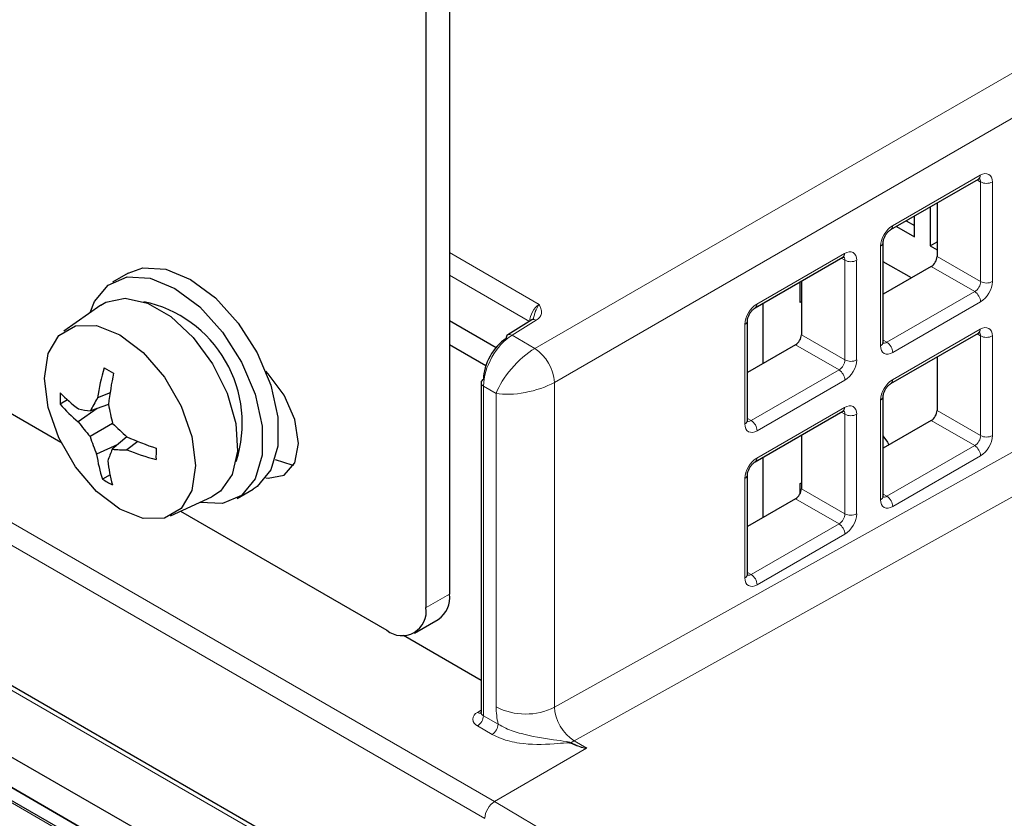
# Paper-space layout 'Blatt4' of a CAD drawing. Header units: millimetres. Extents: x 5 to 418, y 2 to 292.
# Tile 50 of 68: x 124 to 138, y 200 to 212. Entities that reach past the tile are written whole.
import ezdxf

# ---------------------------------------------------------------- set-up
doc = ezdxf.new("R2010")
doc.units = ezdxf.units.MM

psp = doc.layouts.new('Blatt4')

# ---------------------------------------------------------------- linework, layer by layer
at = {"color": 7, "linetype": 'Continuous', "lineweight": 18}
for p, q in [((131.284, 206.938), (158.055, 222.393)), ((158.338, 221.903), (131.567, 206.448)), ((99.874, 218.201), (130.704, 200.404)), ((130.561, 200.159), (99.734, 217.956)), ((130.814, 197.919), (97.916, 216.91)), ((131.567, 201.762), (157.621, 216.278)), ((157.896, 215.789), (131.852, 201.279)), ((136.438, 208.705), (137.704, 209.436)), ((137.711, 209.338), (137.659, 209.369)), ((137.711, 207.901), (137.711, 209.338)), ((137.88, 209.338), (137.88, 207.9)), ((136.268, 206.977), (136.268, 208.414)), ((130.053, 208.319), (131.345, 207.573)), ((134.482, 207.575), (135.748, 208.306)), ((137.083, 208.264), (137.711, 207.901)), ((135.755, 208.209), (135.702, 208.239)), ((135.755, 206.772), (135.755, 208.209)), ((135.923, 208.208), (135.923, 206.771)), ((131.208, 207.328), (130.053, 207.995)), ((137.625, 207.757), (136.998, 208.119)), ((136.359, 207.026), (137.625, 207.757)), ((137.71, 207.61), (136.444, 206.879)), ((131.303, 207.344), (130.954, 207.128)), ((134.312, 205.848), (134.312, 207.285)), ((130.954, 207.128), (131.284, 206.938)), ((135.127, 207.135), (135.755, 206.772)), ((136.438, 206.484), (137.704, 207.214)), ((137.711, 207.117), (137.659, 207.148)), ((135.669, 206.628), (135.042, 206.99)), ((136.305, 207.057), (136.359, 207.026)), ((137.711, 205.68), (137.711, 207.117)), ((137.88, 207.116), (137.88, 205.679)), ((134.403, 205.897), (135.669, 206.628)), ((131.567, 206.448), (131.567, 201.762)), ((135.754, 206.481), (134.488, 205.75)), ((130.725, 206.289), (130.543, 206.394)), ((130.543, 206.394), (130.543, 201.639)), ((130.725, 201.766), (130.725, 206.289)), ((136.268, 204.756), (136.268, 206.193)), ((134.482, 205.354), (135.748, 206.085)), ((135.755, 205.988), (135.702, 206.018)), ((137.083, 206.043), (137.711, 205.68)), ((134.349, 205.928), (134.403, 205.897)), ((135.755, 204.551), (135.755, 205.988)), ((135.923, 205.987), (135.923, 204.55)), ((137.625, 205.536), (136.998, 205.898)), ((136.359, 204.805), (137.625, 205.536)), ((137.71, 205.389), (136.444, 204.658)), ((134.312, 203.627), (134.312, 205.064)), ((124.546, 199.918), (115.857, 204.934)), ((135.127, 204.914), (135.755, 204.551)), ((135.669, 204.406), (135.042, 204.769)), ((136.305, 204.836), (136.359, 204.805)), ((134.403, 203.676), (135.669, 204.406)), ((135.754, 204.259), (134.488, 203.529)), ((134.349, 203.707), (134.403, 203.676)), ((129.714, 203.199), (130.053, 203.395)), ((130.456, 201.686), (130.508, 201.718)), ((130.543, 201.639), (130.755, 201.517)), ((130.67, 201.37), (130.458, 201.492)), ((130.704, 200.404), (132.03, 201.169)), ((131.852, 201.279), (132.032, 201.171)), ((130.704, 200.404), (132.406, 199.387))]:
    psp.add_line(p, q, dxfattribs=at)
at = {"color": 7, "linetype": 'Continuous', "lineweight": 25}
for p, q in [((130.814, 197.986), (98.016, 216.92)), ((106.376, 216.018), (124.45, 205.584)), ((130.053, 213.582), (130.053, 203.395)), ((129.714, 203.199), (129.714, 213.387)), ((136.415, 208.651), (137.681, 209.381)), ((136.985, 208.98), (136.985, 208.417)), ((137.083, 209.036), (137.083, 208.264)), ((136.756, 208.549), (136.756, 208.847)), ((136.498, 208.698), (136.756, 208.549)), ((136.639, 208.78), (136.756, 208.713)), ((136.305, 207.027), (136.305, 208.464)), ((136.985, 208.417), (137.083, 208.474)), ((136.985, 208.417), (137.083, 208.361)), ((134.458, 207.521), (135.724, 208.252)), ((136.712, 207.954), (136.305, 208.189)), ((125.42, 208.023), (125.194, 207.893)), ((136.998, 208.119), (136.305, 207.719)), ((135.111, 207.602), (135.111, 207.898)), ((135.127, 207.907), (135.127, 207.135)), ((125.026, 207.562), (124.492, 207.185)), ((134.573, 206.719), (134.573, 207.588)), ((135.127, 207.612), (135.111, 207.602)), ((130.053, 207.339), (130.725, 206.951)), ((131.241, 207.349), (130.893, 207.133)), ((134.349, 205.898), (134.349, 207.335)), ((136.415, 206.43), (137.681, 207.16)), ((130.576, 206.685), (130.053, 206.987)), ((135.042, 206.99), (134.349, 206.59)), ((137.083, 206.815), (137.083, 206.043)), ((130.508, 206.443), (130.508, 201.688)), ((125.158, 206.296), (124.977, 206.223)), ((124.544, 206.196), (124.439, 206.135)), ((136.305, 204.806), (136.305, 206.243)), ((124.973, 206.071), (124.7, 205.878)), ((125.136, 206.128), (124.877, 206.037)), ((134.458, 205.3), (135.724, 206.031)), ((125.195, 205.853), (124.872, 205.666)), ((136.998, 205.898), (136.305, 205.498)), ((125.401, 205.662), (125.191, 205.482)), ((125.557, 205.596), (125.4, 205.474)), ((135.127, 205.686), (135.127, 204.914)), ((125.273, 205.552), (124.965, 205.41)), ((125.62, 199.953), (116.371, 205.292)), ((134.573, 204.498), (134.573, 205.366)), ((125.159, 205.113), (125.051, 205.051)), ((134.349, 203.676), (134.349, 205.114)), ((135.111, 204.99), (135.127, 204.999)), ((124.592, 199.922), (115.903, 204.938)), ((125.243, 199.735), (116.371, 204.857)), ((116.371, 204.857), (125.243, 199.735)), ((126.993, 204.775), (127.22, 204.906)), ((135.111, 204.848), (135.111, 204.99)), ((126.03, 204.521), (126.624, 204.795)), ((135.042, 204.769), (134.349, 204.368)), ((126.175, 204.588), (129.148, 202.872)), ((129.548, 202.832), (129.888, 203.028)), ((130.508, 202.149), (129.39, 202.795))]:
    psp.add_line(p, q, dxfattribs=at)
at = {"color": 7, "linetype": 'Continuous', "lineweight": 25, "flags": 128}
for points in [[(125.42, 208.023), (125.632, 208.098), (125.961, 208.082), (126.32, 207.934), (126.678, 207.668), (127.008, 207.304), (127.282, 206.872), (127.478, 206.407), (127.58, 205.946), (127.58, 205.528), (127.478, 205.185), (127.282, 204.947), (127.22, 204.906)], [(124.873, 207.454), (124.936, 207.613), (125.132, 207.852), (125.405, 207.968), (125.735, 207.951), (126.093, 207.804), (126.452, 207.537), (126.782, 207.173), (127.055, 206.741), (127.251, 206.276), (127.353, 205.816), (127.353, 205.397), (127.251, 205.055), (127.055, 204.816), (126.782, 204.7), (126.453, 204.716)], [(125.026, 207.562), (125.098, 207.605), (125.376, 207.664), (125.699, 207.592), (126.036, 207.398), (126.358, 207.097), (126.637, 206.717), (126.847, 206.291), (126.97, 205.857), (126.995, 205.454), (126.92, 205.118), (126.752, 204.878), (126.624, 204.795)], [(125.302, 204.619), (124.965, 204.875), (124.661, 205.229), (124.421, 205.646), (124.266, 206.086), (124.213, 206.505), (124.266, 206.863), (124.421, 207.124), (124.661, 207.263), (124.965, 207.267), (125.302, 207.134), (125.638, 206.878), (125.942, 206.524), (126.183, 206.107), (126.337, 205.667), (126.39, 205.248), (126.337, 204.89), (126.183, 204.629), (125.942, 204.49), (125.638, 204.486), (125.302, 204.619)], [(127.404, 205.069), (127.439, 205.064), (127.668, 205.109), (127.822, 205.285), (127.875, 205.566), (127.822, 205.91), (127.668, 206.263), (127.439, 206.573), (127.404, 206.608)], [(136.301, 205.675), (136.366, 205.583), (136.386, 205.545)], [(127.538, 205.337), (127.778, 205.26), (127.808, 205.258)]]:
    psp.add_lwpolyline(points, dxfattribs=at)
at = {"color": 7, "linetype": 'Continuous', "lineweight": 18}
for centre, radius, start, end in [((137.649, 209.427), 0.0554, 304.5208, 8.7593), ((137.796, 209.503), 0.185, 242.6565, 296.7662), ((136.38, 208.698), 0.0586, 307.0063, 6.8952), ((136.245, 208.47), 0.0603, 292.7362, 353.9985), ((135.693, 208.298), 0.0554, 304.5208, 8.7593), ((135.84, 208.373), 0.185, 242.6565, 296.7662), ((137.796, 208.066), 0.185, 242.6565, 296.7662), ((137.52, 207.598), 0.19, 3.5222, 56.4778), ((134.424, 207.568), 0.0586, 307.0063, 6.8952), ((131.268, 207.295), 0.0601, 54.4735, 116.3416), ((134.289, 207.34), 0.0603, 292.7362, 353.9985), ((130.919, 207.079), 0.0601, 54.4735, 116.3416), ((137.647, 207.207), 0.0571, 305.5752, 7.7049), ((136.245, 207.032), 0.06, 292.6721, 354.6744), ((136.254, 206.867), 0.19, 3.5222, 56.4778), ((137.796, 207.282), 0.185, 242.6565, 296.7662), ((130.933, 206.409), 0.634, 3.5222, 56.4778), ((135.84, 206.936), 0.185, 242.6565, 296.7662), ((135.564, 206.469), 0.19, 3.5222, 56.4778), ((130.567, 206.449), 0.0593, 185.0787, 246.2415), ((136.38, 206.477), 0.0586, 307.0063, 6.8952), ((136.245, 206.249), 0.0603, 292.7362, 353.9985), ((135.691, 206.077), 0.0571, 305.5752, 7.7049), ((134.289, 205.903), 0.06, 292.6721, 354.6744), ((134.298, 205.738), 0.19, 3.5222, 56.4778), ((135.84, 206.152), 0.185, 242.6565, 296.7662), ((137.796, 205.844), 0.185, 242.6565, 296.7662), ((137.52, 205.377), 0.19, 3.5222, 56.4778), ((134.424, 205.347), 0.0586, 307.0063, 6.8952), ((134.289, 205.119), 0.0603, 292.7362, 353.9985), ((136.247, 204.81), 0.0584, 291.6793, 355.6673), ((136.254, 204.646), 0.19, 3.5222, 56.4778), ((135.84, 204.715), 0.185, 242.6565, 296.7662), ((135.564, 204.248), 0.19, 3.5222, 56.4778), ((134.29, 203.681), 0.0584, 291.6793, 355.6673), ((134.298, 203.517), 0.19, 3.5222, 56.4778), ((131.15, 202.588), 0.925, 242.6565, 296.7662), ((130.495, 201.59), 0.104, 112.2821, 249.4501), ((130.492, 201.742), 0.0668, 236.5972, 282.2462), ((130.359, 201.648), 0.184, 302.6055, 357.3945), ((130.567, 201.693), 0.0593, 185.0787, 246.2415), ((130.57, 201.526), 0.184, 302.6055, 357.3945), ((131.723, 201.335), 0.118, 308.4361, 313.5478), ((132.165, 200.738), 0.625, 120.0676, 125.2054)]:
    psp.add_arc(centre, radius, start, end, dxfattribs=at)
at = {"color": 7, "linetype": 'Continuous', "lineweight": 25}
for centre, radius, start, end in [((125.274, 205.861), 1.79, 342.0113, 77.9833), ((130.928, 207.086), 0.0593, 127.033, 186.4015), ((128.473, 205.667), 3.541, 163.7514, 170.9741), ((126.883, 209.635), 3.484, 238.7197, 241.2857), ((130.09, 205.55), 4.988, 168.0867, 173.3162), ((130.567, 206.438), 0.0594, 115.3879, 174.638), ((127.121, 206.177), 2.682, 177.4735, 180.898), ((126.049, 207.852), 2.238, 224.0834, 233.003), ((125.935, 207.392), 1.953, 220.0459, 230.7982), ((127.55, 204.72), 2.98, 149.7321, 153.7867), ((125.262, 208.971), 2.96, 259.103, 262.5227), ((129.432, 206.904), 4.365, 190.2093, 193.9361), ((127.225, 207.748), 3.142, 216.5254, 221.5014), ((128.234, 208.922), 4.318, 225.2826, 229.0276), ((127.901, 206.621), 3.176, 197.495, 202.4245), ((127.388, 210.153), 4.911, 246.1549, 251.4342), ((127.997, 204.304), 3.044, 157.2253, 160.5741), ((125.403, 208.395), 2.92, 265.8433, 269.942), ((126.687, 208.712), 3.484, 248.3238, 255.6317), ((129.401, 205.379), 3.58, 178.1024, 180.673), ((126.939, 205.696), 1.995, 188.2549, 198.8509), ((127.418, 205.568), 2.305, 186.2746, 195.031), ((126.44, 207.295), 2.639, 238.2381, 241.7673), ((129.673, 203.346), 0.384, 304.0564, 7.2558), ((129.369, 203.143), 0.349, 230.7967, 9.214)]:
    psp.add_arc(centre, radius, start, end, dxfattribs=at)
at = {"color": 7, "linetype": 'Continuous', "lineweight": 18}
for centre, major_axis, ratio, start_param, end_param in [((137.707, 209.241), (0.123, 0.206), 0.587369, 5.506743, 7.094992), ((137.624, 209.291), (0.063, 0.102), 0.597161, 5.516415, 6.292276), ((136.441, 208.51), (0.123, 0.206), 0.587369, 0.811807, 2.36515), ((135.667, 208.162), (0.063, 0.102), 0.597161, 5.516415, 6.292276), ((135.751, 208.112), (0.123, 0.206), 0.587369, 5.506743, 7.094992), ((137.624, 207.854), (0.063, 0.102), 0.597161, 3.963072, 5.516415), ((137.707, 207.804), (0.123, 0.206), 0.587369, 3.9534, 5.506743), ((131.348, 207.411), (0.096, 0.176), 0.561044, 0.789568, 2.342911), ((134.485, 207.381), (0.123, 0.206), 0.587369, 0.811807, 2.36515), ((130.962, 206.643), (0.294, 0.523), 0.569264, 0.795981, 2.349324), ((137.624, 207.07), (0.063, 0.102), 0.597161, 5.516415, 6.292276), ((137.707, 207.02), (0.123, 0.206), 0.587369, 5.506743, 7.094992), ((136.358, 207.123), (0.063, 0.102), 0.597161, 3.150683, 3.963072), ((131.15, 206.534), (0.415, 0.451), 0.36902, 0.885363, 2.438706), ((136.441, 207.073), (0.123, 0.206), 0.587369, 2.36515, 3.9534), ((135.667, 206.725), (0.063, 0.102), 0.597161, 3.963072, 5.516415), ((135.751, 206.675), (0.123, 0.206), 0.587369, 3.9534, 5.506743), ((131.15, 206.534), (0.598, 0.134), 0.368902, 3.844433, 5.397776), ((136.441, 206.289), (0.123, 0.206), 0.587369, 0.811807, 2.36515), ((135.667, 205.941), (0.063, 0.102), 0.597161, 5.516415, 6.292276), ((135.751, 205.891), (0.123, 0.206), 0.587369, 5.506743, 7.094992), ((134.401, 205.994), (0.063, 0.102), 0.597161, 3.150683, 3.963072), ((134.485, 205.944), (0.123, 0.206), 0.587369, 2.36515, 3.9534), ((137.624, 205.633), (0.063, 0.102), 0.597161, 3.963072, 5.516415), ((137.707, 205.583), (0.123, 0.206), 0.587369, 3.9534, 5.506743), ((134.485, 205.16), (0.123, 0.206), 0.587369, 0.811807, 2.36515), ((136.441, 204.852), (0.123, 0.206), 0.587369, 2.36515, 3.9534), ((136.358, 204.902), (0.063, 0.102), 0.597161, 3.150683, 3.963072), ((135.667, 204.504), (0.063, 0.102), 0.597161, 3.963072, 5.516415), ((135.751, 204.454), (0.123, 0.206), 0.587369, 3.9534, 5.506743), ((134.485, 203.723), (0.123, 0.206), 0.587369, 2.36515, 3.9534), ((134.401, 203.773), (0.063, 0.102), 0.597161, 3.150683, 3.963072), ((131.433, 201.358), (-0.5, 0.866), 0.577378, 0.785324, 1.073723), ((131.857, 201.603), (-0.208, 0.342), 0.591986, 0.770837, 2.324182), ((102.862, 218.011), (29.175, -16.837), 0.015112, 6.163153, 6.267331), ((102.862, 218.109), (29.173, -16.935), 0.012594, 6.16465, 6.275953), ((130.703, 200.241), (0.101, 0.172), 0.572322, 0.789605, 2.360402)]:
    psp.add_ellipse(centre, major_axis=major_axis, ratio=ratio, start_param=start_param, end_param=end_param, dxfattribs=at)
at = {"color": 7, "linetype": 'Continuous', "lineweight": 25}
for centre, major_axis, ratio, start_param, end_param in [((136.996, 208.216), (0.062, 0.103), 0.587369, 3.9534, 5.506743), ((135.04, 207.087), (0.062, 0.103), 0.587369, 3.9534, 5.506743), ((130.875, 206.691), (0.234, 0.419), 0.567218, 0.794343, 2.347686), ((136.996, 205.995), (0.062, 0.103), 0.587369, 3.9534, 5.506743), ((135.04, 204.866), (0.062, 0.103), 0.587369, 3.9534, 5.506743)]:
    psp.add_ellipse(centre, major_axis=major_axis, ratio=ratio, start_param=start_param, end_param=end_param, dxfattribs=at)
for points, knots in [([(137.681, 209.381), (137.687, 209.384), (137.698, 209.39), (137.699, 209.389), (137.699, 209.389)], [0, 0, 0, 0, 0.558652, 1, 1, 1, 1]), ([(136.305, 208.464), (136.306, 208.473), (136.307, 208.491), (136.318, 208.53), (136.338, 208.571), (136.366, 208.611), (136.395, 208.638), (136.409, 208.647), (136.415, 208.651)], [0, 0, 0, 0, 0.16089, 0.326326, 0.50674, 0.695927, 0.883386, 1, 1, 1, 1]), ([(135.724, 208.252), (135.731, 208.255), (135.742, 208.26), (135.742, 208.26), (135.742, 208.26)], [0, 0, 0, 0, 0.558652, 1, 1, 1, 1]), ([(134.349, 207.335), (134.349, 207.344), (134.35, 207.362), (134.362, 207.4), (134.382, 207.442), (134.41, 207.481), (134.438, 207.508), (134.453, 207.518), (134.458, 207.521)], [0, 0, 0, 0, 0.16089, 0.326326, 0.50674, 0.695927, 0.883386, 1, 1, 1, 1]), ([(131.26, 207.365), (131.261, 207.365), (131.263, 207.365), (131.247, 207.353), (131.241, 207.349)], [0, 0, 0, 0, 0.6210956, 1, 1, 1, 1]), ([(131.26, 207.365), (131.261, 207.366), (131.262, 207.367), (131.262, 207.369), (131.262, 207.37)], [0, 0, 0, 0, 0.583574, 1, 1, 1, 1]), ([(137.681, 207.16), (137.687, 207.163), (137.698, 207.169), (137.699, 207.168), (137.699, 207.168)], [0, 0, 0, 0, 0.558652, 1, 1, 1, 1]), ([(136.307, 207.01), (136.307, 207.011), (136.306, 207.011), (136.305, 207.022), (136.305, 207.027)], [0, 0, 0, 0, 0.546526, 1, 1, 1, 1]), ([(136.305, 206.243), (136.306, 206.252), (136.307, 206.27), (136.318, 206.309), (136.338, 206.35), (136.366, 206.39), (136.395, 206.417), (136.409, 206.426), (136.415, 206.43)], [0, 0, 0, 0, 0.16089, 0.326326, 0.50674, 0.695927, 0.883386, 1, 1, 1, 1]), ([(135.724, 206.031), (135.731, 206.034), (135.742, 206.039), (135.742, 206.039), (135.742, 206.039)], [0, 0, 0, 0, 0.558652, 1, 1, 1, 1]), ([(134.351, 205.881), (134.35, 205.881), (134.35, 205.882), (134.349, 205.893), (134.349, 205.898)], [0, 0, 0, 0, 0.546526, 1, 1, 1, 1]), ([(134.349, 205.114), (134.349, 205.122), (134.35, 205.14), (134.362, 205.179), (134.382, 205.221), (134.41, 205.26), (134.438, 205.287), (134.453, 205.297), (134.458, 205.3)], [0, 0, 0, 0, 0.16089, 0.326326, 0.50674, 0.695927, 0.883386, 1, 1, 1, 1]), ([(136.307, 204.789), (136.307, 204.79), (136.306, 204.79), (136.305, 204.801), (136.305, 204.806)], [0, 0, 0, 0, 0.546526, 1, 1, 1, 1]), ([(134.351, 203.66), (134.35, 203.66), (134.35, 203.661), (134.349, 203.672), (134.349, 203.676)], [0, 0, 0, 0, 0.546526, 1, 1, 1, 1]), ([(130.507, 201.689), (130.505, 201.679), (130.502, 201.669), (130.504, 201.672), (130.505, 201.672)], [0, 0, 0, 0, 0.928836, 1, 1, 1, 1]), ([(132.032, 201.171), (132.032, 201.171), (132.031, 201.17), (132.03, 201.169), (132.03, 201.169)], [0, 0, 0, 0, 0.593951, 1, 1, 1, 1])]:
    psp.add_open_spline(points, degree=3, knots=knots, dxfattribs=at)
at = {"color": 7, "linetype": 'Continuous', "lineweight": 18}
for points, knots in [([(131.262, 207.37), (131.263, 207.374), (131.267, 207.386), (131.273, 207.407), (131.28, 207.433), (131.286, 207.455), (131.292, 207.472), (131.296, 207.484), (131.302, 207.498), (131.31, 207.515), (131.319, 207.534), (131.328, 207.549), (131.337, 207.561), (131.342, 207.568), (131.345, 207.573), (131.345, 207.573)], [0, 0, 0, 0, 0.048525, 0.163727, 0.27896, 0.394092, 0.451785, 0.509538, 0.558593, 0.657, 0.756627, 0.857611, 0.908371, 0.992693, 1, 1, 1, 1]), ([(131.345, 207.573), (131.346, 207.573), (131.347, 207.569), (131.356, 207.55), (131.376, 207.507), (131.385, 207.447), (131.359, 207.386), (131.322, 207.358), (131.303, 207.344)], [0, 0, 0, 0, 0.00476, 0.043588, 0.24638, 0.560597, 0.77998, 1, 1, 1, 1]), ([(130.755, 201.517), (130.79, 201.497), (130.887, 201.441), (131.158, 201.355), (131.46, 201.303), (131.694, 201.274), (131.779, 201.26), (131.799, 201.252), (131.805, 201.249)], [0, 0, 0, 0, 0.125562, 0.347474, 0.769276, 0.937368, 0.97964, 1, 1, 1, 1]), ([(131.797, 201.242), (131.792, 201.244), (131.775, 201.249), (131.693, 201.246), (131.46, 201.222), (131.126, 201.22), (130.825, 201.292), (130.711, 201.349), (130.67, 201.37)], [0, 0, 0, 0, 0.014143, 0.047639, 0.19914, 0.621247, 0.861308, 1, 1, 1, 1])]:
    psp.add_open_spline(points, degree=3, knots=knots, dxfattribs=at)

doc.saveas('drawing.dxf')
